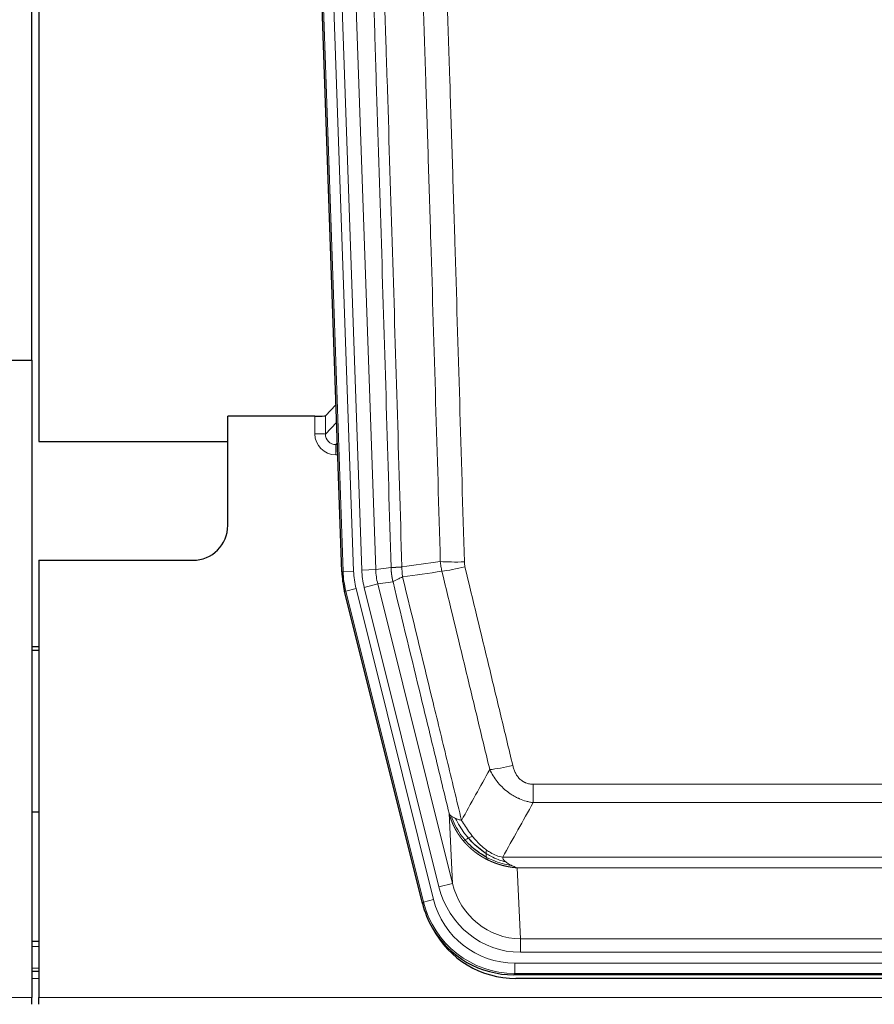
# Model space of a CAD drawing. Header units: inches. Extents: x 0 to 20790, y -12 to 14700.
# Tile 39 of 256: x 5357 to 5601, y 4924 to 5206. Entities that reach past the tile are written whole.
import ezdxf

# ---------------------------------------------------------------- set-up
doc = ezdxf.new("R2010")
doc.units = ezdxf.units.IN
doc.layers.add('1', color=7, linetype='Continuous', true_color=0xffffff)

msp = doc.modelspace()

# ---------------------------------------------------------------- linework, layer by layer
at = {"layer": '1', "color": 2, "linetype": 'Continuous', "lineweight": 25}
for p, q in [((5360.411, 5108.245), (5360.411, 5508.825)), ((5362.411, 5508.498), (5362.411, 5084.987)), ((5449.007, 5047.722), (5435.889, 5423.367)), ((5352.454, 5108.237), (5360.411, 5108.237)), ((5360.411, 5108.237), (5360.411, 4925.957)), ((5447.34, 5095.459), (5444.313, 5092.324)), ((5441.314, 5092.223), (5416.411, 5092.223)), ((5416.411, 5060.987), (5416.411, 5092.223)), ((5362.411, 5084.987), (5416.41, 5084.987)), ((5362.411, 5050.987), (5406.411, 5050.987)), ((5362.411, 5050.987), (5362.411, 4925.957)), ((5472.046, 4952.883), (5449.792, 5042.14)), ((5362.411, 5026.255), (5360.411, 5026.255)), ((5360.411, 5025.255), (5362.411, 5025.255)), ((5362.381, 4978.987), (5360.347, 4978.987)), ((5362.415, 4941.987), (5360.415, 4941.987)), ((5362.415, 4933.388), (5360.415, 4933.388)), ((5714.614, 4932.443), (5498.208, 4932.443)), ((5714.023, 4931.4), (5498.8, 4931.4)), ((5360.411, 4924.01), (5360.411, 4925.957)), ((5362.411, 4924.01), (5362.411, 4925.957))]:
    msp.add_line(p, q, dxfattribs=at)
at = {"layer": '1', "color": 110, "linetype": 'Continuous', "lineweight": 13}
for p, q in [((5449.381, 5047.774), (5436.27, 5423.217)), ((5439.264, 5423.322), (5452.375, 5047.879)), ((5441.655, 5422.38), (5454.722, 5048.209)), ((5445.648, 5422.519), (5458.714, 5048.348)), ((5441.304, 5087.175), (5441.314, 5092.223)), ((5444.313, 5092.324), (5444.302, 5087.093)), ((5444.302, 5087.093), (5447.516, 5090.421)), ((5447.722, 5084.528), (5447.295, 5084.086)), ((5447.295, 5084.086), (5447.737, 5084.086)), ((5447.295, 5084.086), (5447.295, 5081.166)), ((5447.295, 5081.166), (5447.839, 5081.166)), ((5458.714, 5048.348), (5463.09, 5048.963)), ((5449.007, 5047.722), (5449.381, 5047.774)), ((5452.375, 5047.879), (5449.381, 5047.774)), ((5454.722, 5048.209), (5458.714, 5048.348)), ((5455.419, 5043.247), (5459.295, 5044.214)), ((5463.647, 5044.825), (5459.295, 5044.214)), ((5459.295, 5044.214), (5480.647, 4958.576)), ((5450.165, 5042.193), (5449.792, 5042.14)), ((5453.072, 5042.917), (5450.165, 5042.193)), ((5472.339, 4953.258), (5450.165, 5042.193)), ((5453.072, 5042.917), (5475.246, 4953.982)), ((5476.771, 4957.609), (5455.419, 5043.247)), ((5503.74, 4981.689), (5503.74, 4986.93)), ((5503.74, 4986.93), (5709.083, 4986.93)), ((5709.083, 4981.689), (5503.74, 4981.689)), ((5480.647, 4958.576), (5479.689, 4978.631)), ((5495.008, 4966.07), (5717.814, 4966.07)), ((5713.701, 4963.04), (5499.121, 4963.04)), ((5499.121, 4963.04), (5500.09, 4942.761)), ((5476.771, 4957.609), (5480.647, 4958.576)), ((5472.046, 4952.883), (5472.339, 4953.258)), ((5475.246, 4953.982), (5472.339, 4953.258)), ((5500.09, 4942.761), (5712.733, 4942.761)), ((5500.09, 4938.897), (5500.09, 4942.761)), ((5362.415, 4940.532), (5360.415, 4940.532)), ((5712.733, 4938.897), (5500.09, 4938.897)), ((5362.415, 4934.358), (5360.415, 4934.358)), ((5498.501, 4935.814), (5714.321, 4935.814)), ((5498.501, 4932.818), (5498.501, 4935.814)), ((5362.415, 4931.388), (5360.415, 4931.388)), ((5498.501, 4932.818), (5498.208, 4932.443)), ((5714.321, 4932.818), (5498.501, 4932.818)), ((4872.411, 4925.957), (5360.411, 4925.957)), ((5362.411, 4925.957), (5850.411, 4925.957))]:
    msp.add_line(p, q, dxfattribs=at)
at = {"layer": '1', "color": 2, "linetype": 'Continuous', "lineweight": 25}
msp.add_arc((5406.411, 5060.987), 10, 270, 0, dxfattribs=at)
for centre, major_axis, ratio, start_param, end_param in [((5441.314, 5092.328), (-3, 0), 0.0349646, 1.5706703, 3.1078402), ((5476.027, 5048.673, 0), (26.774, 3.763), 0.9986144, 3.0370169, 3.2461684), ((5498.266, 4959.48, 0), (16.66, 21.323), 0.9977958, 2.4794378, 2.7643876), ((5498.266, 4959.48, 0), (16.66, 21.323), 0.9977958, 2.7643876, 3.8037475), ((5498.825, 4958.416, 0), (16.639, 21.297), 0.9990195, 2.7203481, 3.8043419)]:
    msp.add_ellipse(centre, major_axis=major_axis, ratio=ratio, start_param=start_param, end_param=end_param, dxfattribs=at)
at = {"layer": '1', "color": 110, "linetype": 'Continuous', "lineweight": 13}
for centre, major_axis, ratio, start_param, end_param in [((5447.307, 5087.175), (-3.237, -5.067), 0.9977321, 5.2798208, 6.8506171), ((5441.304, 5087.097), (-3, 0.006), 0.0261769, 3.175273, 4.7124429), ((5447.307, 5087.097), (-1.726, -2.474), 0.9943829, 5.3201387, 6.890935), ((5484.044, 5051.668), (-9.996, -0.288), 0.1133347, 0.8101184, 1.5675278), ((5484.232, 5050.262), (-9.719, -2.353), 0.1107863, 0.7983441, 1.5439815), ((5476.393, 5048.725), (-26.766, -3.762), 0.9989218, 6.1786096, 6.387761), ((5476.393, 5048.725, 0), (23.799, 3.345), 0.9986144, 3.0370169, 3.2461684), ((5478.74, 5049.055, 0), (-23.799, -3.345), 0.9986144, 6.1786096, 6.387761), ((5478.74, 5049.055), (-19.844, -2.789), 0.9980617, 6.1786096, 6.387761), ((5497.893, 4993.688), (-9.722, -2.342), 0.1329353, 0.7958322, 1.5387903), ((5500.01, 4963.744), (1.185, -24.82), 0.9658521, 4.9157844, 6.2370968), ((5500.01, 4963.744), (1.001, -20.961), 0.9530564, 4.9157844, 6.2370968), ((5498.552, 4959.846), (-16.651, -21.313), 0.9982842, 5.6210305, 6.9453401), ((5498.552, 4959.846, 0), (14.809, 18.954), 0.9977958, 2.4794378, 3.8037475)]:
    msp.add_ellipse(centre, major_axis=major_axis, ratio=ratio, start_param=start_param, end_param=end_param, dxfattribs=at)
for points, knots in [([(5453.951, 5421.928), (5454.522, 5406.373), (5455.65, 5375.263), (5457.295, 5328.598), (5458.361, 5297.488), (5459.15, 5274.156), (5459.541, 5262.489), (5459.992, 5248.879), (5460.185, 5243.045), (5460.313, 5239.157), (5460.377, 5237.212), (5460.696, 5227.491), (5461.075, 5215.827), (5461.513, 5202.225), (5461.7, 5196.396), (5461.824, 5192.51), (5461.886, 5190.567), (5462.442, 5173.084), (5463.415, 5142.028), (5464.826, 5095.518), (5465.734, 5064.56), (5466.18, 5049.094)], [0, 0, 0, 0, 0.125, 0.25, 0.375, 0.375, 0.4375, 0.46875, 0.484375, 0.484375, 0.5, 0.5, 0.5625, 0.59375, 0.609375, 0.609375, 0.625, 0.625, 0.75, 0.875, 1, 1, 1, 1]), ([(5463.09, 5048.963), (5462.646, 5064.374), (5461.74, 5095.219), (5460.333, 5141.561), (5459.363, 5172.504), (5458.808, 5189.923), (5458.747, 5191.859), (5458.623, 5195.731), (5458.437, 5201.539), (5458, 5215.092), (5457.622, 5226.713), (5457.304, 5236.4), (5457.24, 5238.337), (5457.112, 5242.212), (5456.92, 5248.024), (5456.47, 5261.586), (5456.08, 5273.21), (5455.294, 5296.459), (5454.23, 5327.458), (5452.59, 5373.955), (5451.465, 5404.953), (5450.895, 5420.452)], [0, 0, 0, 0, 0.125, 0.25, 0.375, 0.375, 0.390625, 0.390625, 0.40625, 0.4375, 0.5, 0.5, 0.515625, 0.515625, 0.53125, 0.5625, 0.625, 0.625, 0.75, 0.875, 1, 1, 1, 1]), ([(5472.086, 5417.832), (5472.643, 5402.508), (5473.744, 5371.859), (5475.352, 5325.887), (5476.394, 5295.24), (5477.164, 5272.255), (5477.547, 5260.763), (5477.925, 5249.27), (5478.177, 5241.609), (5478.302, 5237.778), (5478.925, 5218.624), (5479.417, 5203.308), (5480.142, 5180.344), (5480.382, 5172.692), (5480.858, 5157.395), (5481.094, 5149.749), (5481.796, 5126.82), (5482.716, 5096.272), (5483.607, 5065.772), (5484.044, 5050.534)], [0, 0, 0, 0, 0.125, 0.25, 0.375, 0.375, 0.4375, 0.46875, 0.46875, 0.5, 0.5, 0.625, 0.625, 0.6875, 0.6875, 0.75, 0.75, 0.875, 1, 1, 1, 1]), ([(5477.177, 5050.649), (5476.738, 5065.868), (5475.847, 5096.33), (5474.925, 5126.839), (5474.222, 5149.739), (5473.986, 5157.376), (5473.509, 5172.654), (5473.269, 5180.296), (5472.543, 5203.232), (5472.051, 5218.529), (5471.427, 5237.659), (5471.301, 5241.485), (5471.05, 5249.137), (5470.671, 5260.615), (5470.288, 5272.093), (5469.516, 5295.049), (5468.472, 5325.658), (5466.863, 5371.573), (5465.761, 5402.183), (5465.203, 5417.489)], [0, 0, 0, 0, 0.125, 0.25, 0.25, 0.3125, 0.3125, 0.375, 0.375, 0.5, 0.5, 0.53125, 0.53125, 0.5625, 0.625, 0.625, 0.75, 0.875, 1, 1, 1, 1]), ([(5463.09, 5048.963), (5463.091, 5048.963), (5463.093, 5048.963), (5463.096, 5048.963), (5463.1, 5048.962), (5463.103, 5048.962), (5463.107, 5048.962), (5463.111, 5048.962), (5463.115, 5048.961), (5463.12, 5048.961), (5463.125, 5048.961), (5463.13, 5048.961), (5463.135, 5048.96), (5463.141, 5048.96), (5463.147, 5048.96), (5463.153, 5048.96), (5463.159, 5048.959), (5463.166, 5048.959), (5463.173, 5048.959), (5463.18, 5048.959), (5463.187, 5048.959), (5463.195, 5048.958), (5463.203, 5048.958), (5463.211, 5048.958), (5463.219, 5048.958), (5463.228, 5048.958), (5463.237, 5048.958), (5463.246, 5048.957), (5463.255, 5048.957), (5463.265, 5048.957), (5463.275, 5048.957), (5463.285, 5048.957), (5463.295, 5048.957), (5463.306, 5048.957), (5463.317, 5048.957), (5463.328, 5048.957), (5463.339, 5048.957), (5463.351, 5048.957), (5463.363, 5048.957), (5463.375, 5048.956), (5463.387, 5048.956), (5463.4, 5048.956), (5463.412, 5048.956), (5463.426, 5048.957), (5463.439, 5048.957), (5463.453, 5048.957), (5463.466, 5048.957), (5463.48, 5048.957), (5463.495, 5048.957), (5463.509, 5048.957), (5463.524, 5048.957), (5463.539, 5048.957), (5463.555, 5048.957), (5463.57, 5048.957), (5463.586, 5048.958), (5463.602, 5048.958), (5463.618, 5048.958), (5463.635, 5048.958), (5463.651, 5048.958), (5463.668, 5048.958), (5463.686, 5048.959), (5463.703, 5048.959), (5463.721, 5048.959), (5463.739, 5048.959), (5463.757, 5048.96), (5463.775, 5048.96), (5463.794, 5048.96), (5463.813, 5048.961), (5463.832, 5048.961), (5463.852, 5048.961), (5463.871, 5048.962), (5463.891, 5048.962), (5463.911, 5048.962), (5463.931, 5048.963), (5463.952, 5048.963), (5463.973, 5048.964), (5464, 5048.964), (5464.034, 5048.965), (5464.074, 5048.966), (5464.116, 5048.967), (5464.158, 5048.969), (5464.202, 5048.97), (5464.246, 5048.971), (5464.291, 5048.973), (5464.336, 5048.975), (5464.382, 5048.977), (5464.43, 5048.978), (5464.478, 5048.981), (5464.526, 5048.983), (5464.576, 5048.985), (5464.626, 5048.987), (5464.677, 5048.99), (5464.728, 5048.993), (5464.781, 5048.995), (5464.834, 5048.998), (5464.888, 5049.001), (5464.943, 5049.004), (5464.998, 5049.008), (5465.054, 5049.011), (5465.111, 5049.015), (5465.168, 5049.018), (5465.226, 5049.022), (5465.285, 5049.026), (5465.345, 5049.03), (5465.405, 5049.034), (5465.466, 5049.038), (5465.528, 5049.043), (5465.59, 5049.047), (5465.653, 5049.052), (5465.717, 5049.057), (5465.781, 5049.062), (5465.846, 5049.067), (5465.911, 5049.072), (5465.977, 5049.077), (5466.044, 5049.083), (5466.112, 5049.088), (5466.157, 5049.092), (5466.18, 5049.094)], [0, 0, 0, 0, 0.0066687, 0.0133374, 0.0200061, 0.0266746, 0.0333432, 0.0400116, 0.0466801, 0.0533484, 0.0600168, 0.066685, 0.0733532, 0.0800214, 0.0866895, 0.0933575, 0.1000255, 0.1066935, 0.1133614, 0.1200292, 0.126697, 0.1333647, 0.1400324, 0.1467001, 0.1533676, 0.1600352, 0.1667026, 0.1733701, 0.1800374, 0.1867047, 0.193372, 0.2000392, 0.2067064, 0.2133735, 0.2200405, 0.2267075, 0.2333745, 0.2400414, 0.2467082, 0.253375, 0.2600418, 0.2667085, 0.2733751, 0.2800417, 0.2867082, 0.2933747, 0.3000412, 0.3067075, 0.3133739, 0.3200401, 0.3267064, 0.3333725, 0.3400387, 0.3467047, 0.3533708, 0.3600367, 0.3667026, 0.3733685, 0.3800343, 0.3867001, 0.3933658, 0.4000315, 0.4066971, 0.4133626, 0.4200281, 0.4266936, 0.433359, 0.4400243, 0.4466896, 0.4533549, 0.4600201, 0.4666852, 0.4733503, 0.4800154, 0.4866804, 0.4933453, 0.5000102, 0.5125098, 0.5250093, 0.5375088, 0.5500082, 0.5625077, 0.5750071, 0.5875066, 0.600006, 0.6125054, 0.6250049, 0.6375043, 0.6500037, 0.6625032, 0.6750026, 0.6875021, 0.7000016, 0.7125011, 0.7250006, 0.7375001, 0.7499997, 0.7624993, 0.7749989, 0.7874985, 0.7999982, 0.812498, 0.8249977, 0.8374975, 0.8499974, 0.8624973, 0.8749972, 0.8874972, 0.8999973, 0.9124974, 0.9249976, 0.9374978, 0.9499981, 0.9624985, 0.9749989, 0.9874994, 1, 1, 1, 1]), ([(5463.647, 5044.825), (5463.642, 5044.846), (5463.632, 5044.888), (5463.616, 5044.952), (5463.601, 5045.018), (5463.586, 5045.084), (5463.571, 5045.152), (5463.555, 5045.221), (5463.54, 5045.292), (5463.525, 5045.364), (5463.509, 5045.437), (5463.494, 5045.511), (5463.478, 5045.587), (5463.463, 5045.664), (5463.448, 5045.742), (5463.433, 5045.821), (5463.417, 5045.902), (5463.402, 5045.984), (5463.388, 5046.068), (5463.373, 5046.152), (5463.358, 5046.238), (5463.344, 5046.326), (5463.329, 5046.414), (5463.315, 5046.504), (5463.302, 5046.596), (5463.288, 5046.688), (5463.275, 5046.782), (5463.254, 5046.933), (5463.228, 5047.135), (5463.2, 5047.382), (5463.176, 5047.611), (5463.157, 5047.822), (5463.141, 5048.016), (5463.128, 5048.191), (5463.118, 5048.349), (5463.11, 5048.488), (5463.104, 5048.61), (5463.099, 5048.713), (5463.096, 5048.798), (5463.094, 5048.865), (5463.092, 5048.914), (5463.091, 5048.945), (5463.091, 5048.959), (5463.09, 5048.963)], [0, 0, 0, 0, 0.0155037, 0.0313049, 0.0474035, 0.0637997, 0.0804935, 0.097485, 0.1147743, 0.1323613, 0.1502462, 0.1684289, 0.1869096, 0.2056883, 0.224765, 0.2441397, 0.2638126, 0.2837835, 0.3040527, 0.32462, 0.3454856, 0.3666494, 0.3881116, 0.409872, 0.4319308, 0.454288, 0.4769435, 0.4998975, 0.5635611, 0.6228928, 0.6778927, 0.7285606, 0.7748966, 0.8169007, 0.8545729, 0.8879131, 0.9169214, 0.9415977, 0.9619421, 0.9779545, 0.989635, 0.9969835, 1, 1, 1, 1]), ([(5466.392, 5046.26), (5466.317, 5046.726), (5466.274, 5047.195), (5466.216, 5048.141), (5466.201, 5048.616), (5466.18, 5049.094)], [0, 0, 0, 0, 0.5, 0.5, 1, 1, 1, 1]), ([(5484.232, 5049.123), (5484.176, 5049.355), (5484.132, 5049.588), (5484.07, 5050.059), (5484.051, 5050.296), (5484.044, 5050.534)], [0, 0, 0, 0, 0.5, 0.5, 1, 1, 1, 1]), ([(5484.232, 5049.123), (5486.517, 5039.644), (5488.798, 5030.172), (5492.214, 5015.971), (5493.351, 5011.239), (5495.624, 5001.777), (5496.759, 4997.048), (5497.893, 4992.321)], [0, 0, 0, 0, 0.5, 0.5, 0.75, 0.75, 1, 1, 1, 1]), ([(5463.647, 5044.825), (5463.668, 5044.876), (5463.746, 5044.942), (5464.009, 5045.109), (5464.195, 5045.209), (5464.667, 5045.446), (5464.952, 5045.583), (5465.61, 5045.893), (5465.983, 5046.067), (5466.392, 5046.26)], [0, 0, 0, 0, 0.25, 0.25, 0.5, 0.5, 0.75, 0.75, 1, 1, 1, 1]), ([(5466.392, 5046.26), (5469.214, 5034.635), (5472.03, 5023.019), (5476.243, 5005.608), (5477.646, 4999.806), (5480.448, 4988.208), (5481.848, 4982.411), (5483.246, 4976.617)], [0, 0, 0, 0, 0.5, 0.5, 0.75, 0.75, 1, 1, 1, 1]), ([(5491.313, 4991.126), (5490.178, 4995.847), (5489.041, 5000.569), (5486.766, 5010.017), (5485.627, 5014.743), (5482.208, 5028.924), (5479.924, 5038.384), (5477.635, 5047.849)], [0, 0, 0, 0, 0.25, 0.25, 0.5, 0.5, 1, 1, 1, 1]), ([(5479.689, 4978.631), (5478.359, 4984.139), (5477.026, 4989.649), (5474.358, 5000.673), (5473.023, 5006.187), (5469.012, 5022.736), (5466.332, 5033.777), (5463.647, 5044.825)], [0, 0, 0, 0, 0.25, 0.25, 0.5, 0.5, 1, 1, 1, 1]), ([(5503.74, 4981.689), (5503.405, 4981.738), (5503.072, 4981.796), (5502.409, 4981.935), (5502.081, 4982.015), (5501.105, 4982.286), (5500.467, 4982.508), (5499.764, 4982.805), (5499.686, 4982.838), (5499.531, 4982.907), (5499.454, 4982.942), (5499.222, 4983.049), (5499.069, 4983.123), (5498.615, 4983.351), (5498.02, 4983.675), (5497.447, 4984.036), (5497.026, 4984.322), (5496.817, 4984.468), (5496.612, 4984.619), (5496.475, 4984.721), (5496.408, 4984.773), (5495.802, 4985.242), (5495.294, 4985.691), (5494.575, 4986.407), (5494.342, 4986.654), (5494.004, 4987.034), (5493.893, 4987.162), (5493.674, 4987.423), (5493.567, 4987.555), (5493.04, 4988.222), (5492.652, 4988.776), (5491.937, 4989.923), (5491.61, 4990.515), (5491.313, 4991.126)], [0, 0, 0, 0, 0.0625, 0.0625, 0.125, 0.125, 0.25, 0.25, 0.265625, 0.265625, 0.28125, 0.28125, 0.3125, 0.3125, 0.375, 0.4375, 0.4375, 0.46875, 0.484375, 0.484375, 0.5, 0.5, 0.625, 0.625, 0.6875, 0.6875, 0.71875, 0.71875, 0.75, 0.75, 0.875, 0.875, 1, 1, 1, 1]), ([(5503.74, 4986.93), (5503.557, 4986.93), (5503.375, 4986.938), (5503.011, 4986.97), (5502.831, 4986.994), (5502.476, 4987.059), (5502.3, 4987.1), (5501.954, 4987.2), (5501.783, 4987.259), (5501.572, 4987.344), (5501.53, 4987.362), (5501.446, 4987.398), (5501.322, 4987.454), (5501.2, 4987.515), (5500.961, 4987.643), (5500.654, 4987.829), (5500.366, 4988.046), (5500.193, 4988.191), (5500.159, 4988.221), (5500.091, 4988.281), (5500.057, 4988.311), (5499.957, 4988.404), (5499.892, 4988.467), (5499.703, 4988.661), (5499.583, 4988.795), (5499.357, 4989.072), (5499.25, 4989.215), (5499.047, 4989.511), (5498.951, 4989.663), (5498.838, 4989.857), (5498.816, 4989.897), (5498.772, 4989.976), (5498.751, 4990.015), (5498.687, 4990.135), (5498.646, 4990.215), (5498.527, 4990.457), (5498.454, 4990.621), (5498.317, 4990.952), (5498.253, 4991.119), (5498.077, 4991.626), (5497.977, 4991.971), (5497.893, 4992.321)], [0, 0, 0, 0, 0.0625, 0.0625, 0.125, 0.125, 0.1875, 0.1875, 0.25, 0.25, 0.265625, 0.265625, 0.28125, 0.3125, 0.3125, 0.375, 0.4375, 0.4375, 0.453125, 0.453125, 0.46875, 0.46875, 0.5, 0.5, 0.5625, 0.5625, 0.625, 0.625, 0.6875, 0.6875, 0.703125, 0.703125, 0.71875, 0.71875, 0.75, 0.75, 0.8125, 0.8125, 0.875, 0.875, 1, 1, 1, 1]), ([(5483.721, 4970.804), (5483.709, 4970.818), (5483.686, 4970.846), (5483.651, 4970.888), (5483.616, 4970.931), (5483.58, 4970.975), (5483.544, 4971.02), (5483.507, 4971.065), (5483.47, 4971.111), (5483.433, 4971.158), (5483.395, 4971.205), (5483.357, 4971.253), (5483.319, 4971.302), (5483.28, 4971.352), (5483.241, 4971.402), (5483.201, 4971.453), (5483.162, 4971.505), (5483.121, 4971.558), (5483.081, 4971.612), (5483.04, 4971.666), (5482.999, 4971.721), (5482.958, 4971.777), (5482.916, 4971.834), (5482.874, 4971.891), (5482.832, 4971.949), (5482.79, 4972.008), (5482.747, 4972.068), (5482.704, 4972.129), (5482.661, 4972.191), (5482.618, 4972.253), (5482.574, 4972.316), (5482.53, 4972.38), (5482.486, 4972.445), (5482.442, 4972.511), (5482.397, 4972.577), (5482.353, 4972.645), (5482.308, 4972.713), (5482.263, 4972.782), (5482.218, 4972.852), (5482.172, 4972.923), (5482.127, 4972.994), (5482.081, 4973.067), (5482.036, 4973.14), (5481.99, 4973.215), (5481.944, 4973.29), (5481.898, 4973.366), (5481.852, 4973.443), (5481.806, 4973.521), (5481.76, 4973.6), (5481.714, 4973.679), (5481.668, 4973.76), (5481.621, 4973.842), (5481.575, 4973.924), (5481.529, 4974.007), (5481.483, 4974.092), (5481.437, 4974.177), (5481.39, 4974.263), (5481.344, 4974.35), (5481.298, 4974.438), (5481.252, 4974.527), (5481.206, 4974.617), (5481.161, 4974.708), (5481.115, 4974.8), (5481.069, 4974.893), (5481.024, 4974.986), (5480.978, 4975.081), (5480.933, 4975.177), (5480.888, 4975.273), (5480.844, 4975.371), (5480.799, 4975.47), (5480.755, 4975.569), (5480.71, 4975.67), (5480.666, 4975.771), (5480.623, 4975.874), (5480.579, 4975.977), (5480.536, 4976.081), (5480.493, 4976.187), (5480.451, 4976.293), (5480.409, 4976.401), (5480.367, 4976.509), (5480.325, 4976.619), (5480.284, 4976.729), (5480.244, 4976.84), (5480.203, 4976.953), (5480.163, 4977.066), (5480.124, 4977.181), (5480.085, 4977.296), (5480.046, 4977.412), (5480.008, 4977.53), (5479.97, 4977.648), (5479.933, 4977.767), (5479.897, 4977.888), (5479.861, 4978.009), (5479.825, 4978.132), (5479.79, 4978.255), (5479.756, 4978.379), (5479.722, 4978.505), (5479.7, 4978.589), (5479.689, 4978.631)], [0, 0, 0, 0, 0.0060657, 0.012223, 0.0184718, 0.0248123, 0.0312443, 0.0377679, 0.0443831, 0.0510899, 0.0578883, 0.0647782, 0.0717598, 0.0788329, 0.0859977, 0.093254, 0.1006019, 0.1080414, 0.1155725, 0.1231952, 0.1309095, 0.1387154, 0.1466129, 0.1546019, 0.1626826, 0.1708549, 0.1791188, 0.1874742, 0.1959213, 0.20446, 0.2130903, 0.2218121, 0.2306256, 0.2395307, 0.2485274, 0.2576156, 0.2667955, 0.276067, 0.2854301, 0.2948848, 0.3044311, 0.314069, 0.3237985, 0.3336196, 0.3435324, 0.3535367, 0.3636326, 0.3738202, 0.3840993, 0.3944701, 0.4049324, 0.4154864, 0.426132, 0.4368691, 0.4476979, 0.4586183, 0.4696303, 0.480734, 0.4919292, 0.503216, 0.5145945, 0.5260645, 0.5376262, 0.5492795, 0.5610244, 0.5728609, 0.584789, 0.5968087, 0.60892, 0.621123, 0.6334175, 0.6458037, 0.6582815, 0.6708509, 0.6835119, 0.6962645, 0.7091087, 0.7220445, 0.735072, 0.748191, 0.7614017, 0.774704, 0.7880979, 0.8015834, 0.8151605, 0.8288293, 0.8425896, 0.8564416, 0.8703852, 0.8844204, 0.8985472, 0.9127656, 0.9270756, 0.9414773, 0.9559705, 0.9705554, 0.9852319, 1, 1, 1, 1]), ([(5479.689, 4978.631), (5479.746, 4978.488), (5479.829, 4978.35), (5480.042, 4978.089), (5480.173, 4977.965), (5480.328, 4977.848)], [0, 0, 0, 0, 0.5, 0.5, 1, 1, 1, 1]), ([(5480.328, 4977.848), (5480.485, 4977.722), (5480.665, 4977.604), (5481.069, 4977.38), (5481.293, 4977.274), (5481.539, 4977.176)], [0, 0, 0, 0, 0.5, 0.5, 1, 1, 1, 1]), ([(5484.211, 4971.034), (5483.776, 4971.544), (5483.366, 4972.074), (5481.836, 4974.256), (5480.941, 4976.035), (5480.328, 4977.848)], [0, 0, 0, 0, 0.25, 0.25, 1, 1, 1, 1]), ([(5481.539, 4977.176), (5481.785, 4977.069), (5482.051, 4976.97), (5482.621, 4976.783), (5482.925, 4976.697), (5483.246, 4976.617)], [0, 0, 0, 0, 0.5, 0.5, 1, 1, 1, 1]), ([(5485.197, 4971.561), (5484.825, 4971.993), (5484.469, 4972.438), (5483.108, 4974.256), (5482.237, 4975.711), (5481.539, 4977.176)], [0, 0, 0, 0, 0.25, 0.25, 1, 1, 1, 1]), ([(5486.421, 4972.01), (5486.122, 4972.38), (5485.832, 4972.758), (5484.705, 4974.288), (5483.939, 4975.477), (5483.246, 4976.617)], [0, 0, 0, 0, 0.25, 0.25, 1, 1, 1, 1]), ([(5483.721, 4970.804), (5483.757, 4970.811), (5483.799, 4970.825), (5483.905, 4970.871), (5483.967, 4970.902), (5484.093, 4970.969), (5484.149, 4971), (5484.211, 4971.034)], [0, 0, 0, 0, 0.375, 0.375, 0.75, 0.75, 1, 1, 1, 1]), ([(5490.724, 4965.322), (5490.702, 4965.332), (5490.658, 4965.354), (5490.592, 4965.387), (5490.526, 4965.42), (5490.46, 4965.454), (5490.394, 4965.488), (5490.328, 4965.522), (5490.261, 4965.556), (5490.195, 4965.591), (5490.129, 4965.626), (5490.062, 4965.661), (5489.996, 4965.697), (5489.929, 4965.733), (5489.863, 4965.77), (5489.796, 4965.806), (5489.73, 4965.843), (5489.663, 4965.881), (5489.596, 4965.918), (5489.529, 4965.956), (5489.463, 4965.995), (5489.396, 4966.033), (5489.329, 4966.072), (5489.262, 4966.111), (5489.195, 4966.151), (5489.128, 4966.191), (5489.061, 4966.231), (5488.994, 4966.272), (5488.927, 4966.313), (5488.86, 4966.354), (5488.793, 4966.396), (5488.726, 4966.438), (5488.659, 4966.481), (5488.592, 4966.523), (5488.525, 4966.566), (5488.458, 4966.61), (5488.39, 4966.654), (5488.323, 4966.698), (5488.256, 4966.742), (5488.189, 4966.787), (5488.122, 4966.832), (5488.055, 4966.878), (5487.988, 4966.924), (5487.921, 4966.97), (5487.854, 4967.017), (5487.787, 4967.064), (5487.72, 4967.111), (5487.653, 4967.159), (5487.586, 4967.207), (5487.519, 4967.256), (5487.452, 4967.304), (5487.385, 4967.354), (5487.318, 4967.403), (5487.251, 4967.453), (5487.185, 4967.504), (5487.118, 4967.554), (5487.051, 4967.605), (5486.985, 4967.657), (5486.918, 4967.709), (5486.852, 4967.761), (5486.785, 4967.814), (5486.719, 4967.867), (5486.653, 4967.92), (5486.586, 4967.974), (5486.52, 4968.028), (5486.454, 4968.082), (5486.388, 4968.137), (5486.322, 4968.193), (5486.256, 4968.248), (5486.19, 4968.304), (5486.125, 4968.361), (5486.059, 4968.418), (5485.994, 4968.475), (5485.928, 4968.533), (5485.863, 4968.591), (5485.798, 4968.649), (5485.732, 4968.708), (5485.667, 4968.767), (5485.602, 4968.827), (5485.538, 4968.887), (5485.473, 4968.947), (5485.408, 4969.008), (5485.344, 4969.069), (5485.28, 4969.131), (5485.215, 4969.193), (5485.151, 4969.256), (5485.087, 4969.318), (5485.024, 4969.382), (5484.96, 4969.445), (5484.896, 4969.509), (5484.833, 4969.574), (5484.77, 4969.639), (5484.707, 4969.704), (5484.644, 4969.77), (5484.581, 4969.836), (5484.518, 4969.902), (5484.456, 4969.969), (5484.394, 4970.037), (5484.332, 4970.104), (5484.27, 4970.172), (5484.208, 4970.241), (5484.146, 4970.31), (5484.085, 4970.379), (5484.024, 4970.449), (5483.963, 4970.519), (5483.902, 4970.59), (5483.841, 4970.661), (5483.781, 4970.732), (5483.741, 4970.78), (5483.721, 4970.804)], [0, 0, 0, 0, 0.0082024, 0.0164263, 0.0246716, 0.0329384, 0.0412265, 0.0495362, 0.0578672, 0.0662198, 0.0745938, 0.0829892, 0.0914062, 0.0998446, 0.1083045, 0.1167859, 0.1252887, 0.1338131, 0.1423589, 0.1509263, 0.1595151, 0.1681255, 0.1767574, 0.1854108, 0.1940858, 0.2027822, 0.2115002, 0.2202398, 0.2290008, 0.2377835, 0.2465876, 0.2554134, 0.2642606, 0.2731295, 0.2820199, 0.2909319, 0.2998654, 0.3088206, 0.3177973, 0.3267956, 0.3358154, 0.3448569, 0.35392, 0.3630047, 0.3721109, 0.3812388, 0.3903883, 0.3995594, 0.4087522, 0.4179665, 0.4272025, 0.4364601, 0.4457393, 0.4550402, 0.4643627, 0.4737069, 0.4830727, 0.4924601, 0.5018692, 0.5113, 0.5207524, 0.5302265, 0.5397222, 0.5492397, 0.5587788, 0.5683395, 0.577922, 0.5875261, 0.5971519, 0.6067994, 0.6164686, 0.6261595, 0.6358721, 0.6456064, 0.6553624, 0.6651401, 0.6749395, 0.6847606, 0.6946034, 0.704468, 0.7143542, 0.7242622, 0.734192, 0.7441434, 0.7541166, 0.7641115, 0.7741282, 0.7841666, 0.7942268, 0.8043087, 0.8144123, 0.8245377, 0.8346848, 0.8448538, 0.8550444, 0.8652568, 0.875491, 0.885747, 0.8960247, 0.9063242, 0.9166455, 0.9269886, 0.9373534, 0.9477401, 0.9581485, 0.9685787, 0.9790306, 0.9895044, 1, 1, 1, 1]), ([(5484.211, 4971.034), (5484.242, 4971.051), (5484.274, 4971.069), (5484.409, 4971.144), (5484.522, 4971.207), (5484.771, 4971.343), (5484.907, 4971.416), (5485.099, 4971.513), (5485.148, 4971.537), (5485.197, 4971.561)], [0, 0, 0, 0, 0.125, 0.125, 0.5, 0.5, 0.875, 0.875, 1, 1, 1, 1]), ([(5485.197, 4971.561), (5485.296, 4971.61), (5485.397, 4971.657), (5485.654, 4971.771), (5485.811, 4971.835), (5486.122, 4971.942), (5486.275, 4971.984), (5486.421, 4972.01)], [0, 0, 0, 0, 0.25, 0.25, 0.625, 0.625, 1, 1, 1, 1]), ([(5490.391, 4968.132), (5490.21, 4968.262), (5490.032, 4968.398), (5489.325, 4968.956), (5488.81, 4969.416), (5487.816, 4970.397), (5487.337, 4970.919), (5486.722, 4971.642), (5486.571, 4971.825), (5486.421, 4972.01)], [0, 0, 0, 0, 0.125, 0.125, 0.5, 0.5, 0.875, 0.875, 1, 1, 1, 1]), ([(5490.24, 4967.15), (5490.239, 4967.248), (5490.24, 4967.345), (5490.254, 4967.579), (5490.27, 4967.713), (5490.318, 4967.95), (5490.35, 4968.053), (5490.391, 4968.132)], [0, 0, 0, 0, 0.25, 0.25, 0.625, 0.625, 1, 1, 1, 1]), ([(5495.008, 4966.07), (5493.788, 4966.283), (5492.612, 4966.748), (5491.118, 4967.629), (5490.751, 4967.871), (5490.391, 4968.132)], [0, 0, 0, 0, 0.75, 0.75, 1, 1, 1, 1]), ([(5495.879, 4964.732), (5494.469, 4965.052), (5493.032, 4965.593), (5491.162, 4966.587), (5490.698, 4966.858), (5490.24, 4967.15)], [0, 0, 0, 0, 0.75, 0.75, 1, 1, 1, 1]), ([(5490.409, 4966.034), (5490.397, 4966.074), (5490.385, 4966.115), (5490.341, 4966.284), (5490.312, 4966.421), (5490.268, 4966.705), (5490.253, 4966.854), (5490.243, 4967.051), (5490.241, 4967.101), (5490.24, 4967.15)], [0, 0, 0, 0, 0.125, 0.125, 0.5, 0.5, 0.875, 0.875, 1, 1, 1, 1]), ([(5490.724, 4965.322), (5490.69, 4965.38), (5490.651, 4965.449), (5490.569, 4965.611), (5490.526, 4965.703), (5490.459, 4965.878), (5490.433, 4965.954), (5490.409, 4966.034)], [0, 0, 0, 0, 0.375, 0.375, 0.75, 0.75, 1, 1, 1, 1]), ([(5497.55, 4963.732), (5495.778, 4963.955), (5493.949, 4964.437), (5491.575, 4965.443), (5490.987, 4965.724), (5490.409, 4966.034)], [0, 0, 0, 0, 0.75, 0.75, 1, 1, 1, 1]), ([(5499.121, 4963.04), (5499.099, 4963.042), (5499.055, 4963.045), (5498.989, 4963.051), (5498.922, 4963.056), (5498.855, 4963.062), (5498.789, 4963.068), (5498.722, 4963.074), (5498.655, 4963.08), (5498.588, 4963.087), (5498.52, 4963.094), (5498.453, 4963.1), (5498.386, 4963.108), (5498.318, 4963.115), (5498.251, 4963.123), (5498.183, 4963.13), (5498.115, 4963.138), (5498.047, 4963.147), (5497.979, 4963.155), (5497.911, 4963.164), (5497.843, 4963.172), (5497.775, 4963.181), (5497.706, 4963.191), (5497.638, 4963.2), (5497.569, 4963.21), (5497.501, 4963.22), (5497.432, 4963.23), (5497.363, 4963.241), (5497.294, 4963.251), (5497.225, 4963.262), (5497.156, 4963.273), (5497.087, 4963.284), (5497.018, 4963.296), (5496.949, 4963.308), (5496.879, 4963.32), (5496.81, 4963.332), (5496.74, 4963.344), (5496.67, 4963.357), (5496.601, 4963.37), (5496.531, 4963.383), (5496.461, 4963.397), (5496.391, 4963.41), (5496.321, 4963.424), (5496.251, 4963.438), (5496.181, 4963.453), (5496.11, 4963.467), (5496.04, 4963.482), (5495.97, 4963.497), (5495.899, 4963.512), (5495.829, 4963.528), (5495.758, 4963.544), (5495.687, 4963.56), (5495.616, 4963.576), (5495.546, 4963.593), (5495.475, 4963.61), (5495.404, 4963.627), (5495.333, 4963.644), (5495.262, 4963.662), (5495.191, 4963.68), (5495.12, 4963.698), (5495.048, 4963.716), (5494.977, 4963.735), (5494.906, 4963.753), (5494.834, 4963.773), (5494.763, 4963.792), (5494.692, 4963.812), (5494.62, 4963.832), (5494.548, 4963.852), (5494.477, 4963.872), (5494.405, 4963.893), (5494.334, 4963.914), (5494.262, 4963.935), (5494.19, 4963.957), (5494.118, 4963.978), (5494.046, 4964.001), (5493.974, 4964.023), (5493.902, 4964.045), (5493.831, 4964.068), (5493.759, 4964.091), (5493.686, 4964.115), (5493.614, 4964.139), (5493.542, 4964.163), (5493.47, 4964.187), (5493.398, 4964.211), (5493.326, 4964.236), (5493.254, 4964.261), (5493.182, 4964.287), (5493.109, 4964.312), (5493.037, 4964.338), (5492.965, 4964.364), (5492.892, 4964.391), (5492.82, 4964.418), (5492.748, 4964.445), (5492.676, 4964.472), (5492.603, 4964.5), (5492.531, 4964.528), (5492.459, 4964.556), (5492.386, 4964.584), (5492.314, 4964.613), (5492.241, 4964.642), (5492.169, 4964.672), (5492.097, 4964.701), (5492.024, 4964.731), (5491.952, 4964.761), (5491.88, 4964.792), (5491.807, 4964.823), (5491.735, 4964.854), (5491.663, 4964.885), (5491.59, 4964.917), (5491.518, 4964.949), (5491.446, 4964.982), (5491.373, 4965.014), (5491.301, 4965.047), (5491.229, 4965.08), (5491.157, 4965.114), (5491.084, 4965.148), (5491.012, 4965.182), (5490.94, 4965.216), (5490.868, 4965.251), (5490.796, 4965.286), (5490.748, 4965.31), (5490.724, 4965.322)], [0, 0, 0, 0, 0.007775, 0.0155603, 0.0233558, 0.0311618, 0.038978, 0.0468046, 0.0546416, 0.0624889, 0.0703466, 0.0782147, 0.0860931, 0.093982, 0.1018813, 0.109791, 0.1177112, 0.1256417, 0.1335828, 0.1415343, 0.1494962, 0.1574687, 0.1654516, 0.173445, 0.1814489, 0.1894634, 0.1974883, 0.2055238, 0.2135699, 0.2216264, 0.2296936, 0.2377713, 0.2458596, 0.2539585, 0.2620679, 0.270188, 0.2783187, 0.28646, 0.2946119, 0.3027745, 0.3109477, 0.3191316, 0.3273261, 0.3355314, 0.3437472, 0.3519738, 0.3602111, 0.3684591, 0.3767178, 0.3849872, 0.3932673, 0.4015582, 0.4098598, 0.4181722, 0.4264954, 0.4348293, 0.443174, 0.4515295, 0.4598958, 0.4682728, 0.4766607, 0.4850594, 0.493469, 0.5018893, 0.5103206, 0.5187626, 0.5272155, 0.5356793, 0.544154, 0.5526395, 0.561136, 0.5696433, 0.5781615, 0.5866906, 0.5952307, 0.6037817, 0.6123436, 0.6209165, 0.6295003, 0.638095, 0.6467007, 0.6553174, 0.6639451, 0.6725838, 0.6812334, 0.6898941, 0.6985657, 0.7072484, 0.7159421, 0.7246468, 0.7333625, 0.7420893, 0.7508272, 0.759576, 0.768336, 0.777107, 0.7858891, 0.7946823, 0.8034866, 0.812302, 0.8211284, 0.829966, 0.8388147, 0.8476746, 0.8565455, 0.8654276, 0.8743209, 0.8832252, 0.8921408, 0.9010675, 0.9100054, 0.9189544, 0.9279147, 0.9368861, 0.9458688, 0.9548626, 0.9638676, 0.9728839, 0.9819114, 0.9909501, 1, 1, 1, 1]), ([(5495.879, 4964.732), (5495.761, 4964.828), (5495.651, 4964.929), (5495.402, 4965.188), (5495.277, 4965.351), (5495.091, 4965.697), (5495.03, 4965.879), (5495.008, 4966.07)], [0, 0, 0, 0, 0.25, 0.25, 0.625, 0.625, 1, 1, 1, 1]), ([(5497.55, 4963.732), (5497.477, 4963.767), (5497.403, 4963.803), (5497.106, 4963.951), (5496.885, 4964.068), (5496.457, 4964.318), (5496.252, 4964.45), (5496, 4964.636), (5495.938, 4964.684), (5495.879, 4964.732)], [0, 0, 0, 0, 0.125, 0.125, 0.5, 0.5, 0.875, 0.875, 1, 1, 1, 1]), ([(5499.121, 4963.04), (5498.969, 4963.106), (5498.793, 4963.18), (5498.41, 4963.344), (5498.203, 4963.433), (5497.845, 4963.594), (5497.698, 4963.661), (5497.55, 4963.732)], [0, 0, 0, 0, 0.375, 0.375, 0.75, 0.75, 1, 1, 1, 1])]:
    msp.add_open_spline(points, degree=3, knots=knots, dxfattribs=at)
for points in [[(5466.18, 5049.094), (5469.845, 5049.614), (5473.511, 5050.133), (5477.177, 5050.649)], [(5477.635, 5047.849), (5477.523, 5048.309), (5477.334, 5049.235), (5477.217, 5050.175), (5477.177, 5050.649)], [(5477.635, 5047.849), (5473.887, 5047.322), (5470.139, 5046.792), (5466.392, 5046.26)], [(5483.246, 4976.617), (5485.92, 4981.458), (5488.609, 4986.294), (5491.313, 4991.126)], [(5503.74, 4981.689), (5500.812, 4976.488), (5497.901, 4971.282), (5495.008, 4966.07)]]:
    msp.add_open_spline(points, degree=3, dxfattribs=at)
at = {"layer": '1', "color": 2, "linetype": 'Continuous', "lineweight": 25}
for points in [[(5490.409, 4966.034), (5490.12, 4966.189), (5489.834, 4966.352), (5488.7, 4967.029), (5487.876, 4967.602), (5486.312, 4968.861), (5485.57, 4969.549), (5484.652, 4970.529), (5484.429, 4970.779), (5484.211, 4971.034)], [(5490.24, 4967.15), (5490.012, 4967.296), (5489.784, 4967.447), (5488.883, 4968.074), (5488.223, 4968.589), (5486.954, 4969.701), (5486.344, 4970.296), (5485.572, 4971.133), (5485.383, 4971.345), (5485.197, 4971.561)]]:
    msp.add_open_spline(points, degree=3, knots=[0, 0, 0, 0, 0.125, 0.125, 0.5, 0.5, 0.875, 0.875, 1, 1, 1, 1], dxfattribs=at)

doc.saveas('drawing.dxf')
